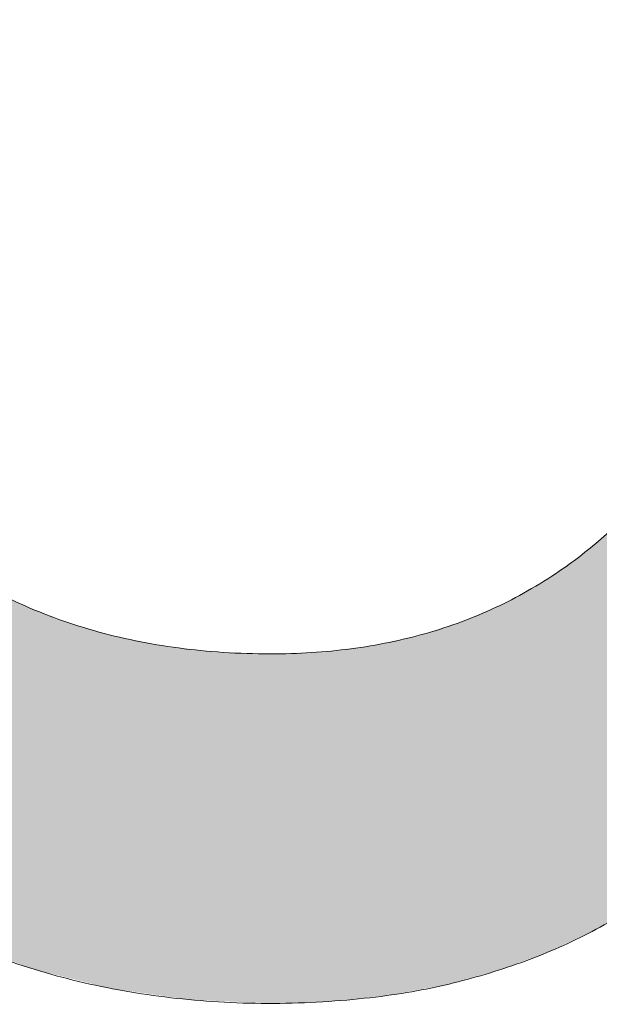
# Model space of a CAD drawing. Header units: inches. Extents: x -462 to -293, y -254 to -12.
# Tile 34 of 89: x -356.425 to -355.854, y -73.875 to -72.904. Entities that reach past the tile are written whole.
import ezdxf

# ---------------------------------------------------------------- set-up
doc = ezdxf.new("R2010")
doc.units = ezdxf.units.IN
doc.header["$LTSCALE"] = 32
doc.header["$MEASUREMENT"] = 0
doc.linetypes.add('Dash Style-1', pattern=[0.083328, 0.041656, -0.041672])
for name, color, linetype, lineweight in [('Black', 7, 'Continuous', 18), ('DashLine', 7, 'Dash Style-1', 13), ('DashLineFill', 7, 'Dash Style-1', 13), ('Drawing', 7, 'Continuous', 18), ('Metal-Black', 7, 'Continuous', 18), ('Metal-DeskStructure', 7, 'Continuous', 13), ('None', 7, 'Continuous', 18), ('Plastic-BracketCover', 7, 'Continuous', 13), ('SolidLine', 7, 'Continuous', 15), ('Wood_1-H', 7, 'Continuous', 13)]:
    doc.layers.add(name, color=color, linetype=linetype, lineweight=lineweight)
doc.layers.add('Metal-Leg', color=7, linetype='Continuous', lineweight=18, true_color=0x4c4c4c)
pattern_1 = [(45, (0, 0), (-1.61301565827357, 1.935715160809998), []), (45, (-1.0608, 1.0608), (-0.4723460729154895, 0.4167612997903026), [])]

# ---------------------------------------------------------------- blocks, each defined once
blk = doc.blocks.new('Group-12')
at = {"layer": 'DashLine'}
blk.add_rational_spline([(3.425889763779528, -2.559055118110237), (3.42588976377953, -37.77524409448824), (3.425889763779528, -72.99143307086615), (3.425889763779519, -74.52755905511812), (1.889763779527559, -74.52755905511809), (-11.02873622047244, -74.54730708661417), (-23.94723622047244, -74.56705511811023), (-25.24962716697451, -74.46183701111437), (-25.47623622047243, -73.17505511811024), (-27.40623622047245, -52.62205511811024), (-29.33623622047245, -32.06905511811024), (-29.64541729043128, -28.77953659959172), (-29.64523622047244, -25.47205511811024), (-29.64579921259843, -14.01555511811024), (-29.64636220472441, -2.559055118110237), (-13.11023622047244, -2.559055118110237), (3.425889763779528, -2.559055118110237)], [1, 1, 1, 0.7071067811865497, 1, 1, 1, 1, 1, 1, 1, 1, 1, 1, 1, 1, 1], degree=2, knots=[0, 0, 0, 0.3437727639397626, 0.3437727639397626, 0.3543760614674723, 0.3543760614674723, 0.4804837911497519, 0.4804837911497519, 0.4932388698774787, 0.4932388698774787, 0.6947633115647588, 0.6947633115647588, 0.7270176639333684, 0.7270176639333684, 0.838740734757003, 0.838740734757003, 1, 1, 1], dxfattribs=at)
at = {"layer": 'SolidLine'}
blk.add_rational_spline([(4.881889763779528, -2.559055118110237), (4.881889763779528, -37.77524409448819), (4.881889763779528, -72.99143307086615), (4.881889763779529, -75.98355905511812), (1.889763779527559, -75.98355905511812), (-11.02373622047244, -76.00380708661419), (-23.93723622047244, -76.02405511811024), (-26.48855720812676, -75.8181826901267), (-26.92623622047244, -73.31105511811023), (-28.85673622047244, -52.75855511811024), (-30.78723622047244, -32.20605511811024), (-31.10141317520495, -28.84703865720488), (-31.10223622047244, -25.47205511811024), (-31.10229921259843, -14.01555511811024), (-31.10236220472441, -2.559055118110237), (-13.11023622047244, -2.559055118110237), (4.881889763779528, -2.559055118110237)], [1, 1, 1, 0.7071067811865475, 1, 1, 1, 1, 1, 1, 1, 1, 1, 1, 1, 1, 1], degree=2, knots=[0, 0, 0, 0.3304669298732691, 0.3304669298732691, 0.3503210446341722, 0.3503210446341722, 0.4715008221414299, 0.4715008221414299, 0.4955201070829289, 0.4955201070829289, 0.690341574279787, 0.690341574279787, 0.7221812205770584, 0.7221812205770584, 0.83026201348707, 0.83026201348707, 1, 1, 1], dxfattribs=at)
blk = doc.blocks.new('Group-25')
at = {"layer": 'Plastic-BracketCover', "color": 7}
for points, knots in [([(1.545890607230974, 0.02645157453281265), (1.549581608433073, 0.02645157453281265), (1.553272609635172, 0.02460607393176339), (1.555118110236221, 0.01722587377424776), (1.55696180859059, 0.004307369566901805), (1.55696180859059, -0.01414763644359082), (1.555118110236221, -0.02522064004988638), (1.553272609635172, -0.03260264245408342), (1.547736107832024, -0.03629364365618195), (1.542199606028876, -0.03813914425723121), (1.489603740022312, -0.05843965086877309), (1.437007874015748, -0.07874015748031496), (1.418552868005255, -0.08612215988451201), (1.389024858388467, -0.1008843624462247), (1.366878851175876, -0.1230303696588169), (1.355805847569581, -0.1525583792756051), (1.355805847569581, -0.1922366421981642), (1.355805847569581, -0.2116143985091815), (1.450848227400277, -0.2116143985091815), (1.549581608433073, -0.2116143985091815), (1.553272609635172, -0.2153035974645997), (1.555118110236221, -0.2226855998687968), (1.55696180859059, -0.2337586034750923), (1.55696180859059, -0.2503681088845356), (1.555118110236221, -0.2614411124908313), (1.553272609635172, -0.2688231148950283), (1.549581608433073, -0.2725141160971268), (1.338274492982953, -0.2725141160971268), (1.117739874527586, -0.2725141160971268), (1.106666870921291, -0.2577501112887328), (1.106666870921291, -0.202385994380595), (1.106666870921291, -0.137794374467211), (1.10851237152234, -0.1156483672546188), (1.11035787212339, -0.1064208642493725), (1.114048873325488, -0.08058565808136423), (1.13434937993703, -0.03998464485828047), (1.163877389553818, -0.01414763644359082), (1.202631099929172, 0.0006163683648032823), (1.246923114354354, 0.0006163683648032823), (1.28383312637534, -0.01230213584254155), (1.311515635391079, -0.03444814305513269), (1.329968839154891, -0.06766715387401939), (1.337350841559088, -0.08612215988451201), (1.342887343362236, -0.07504915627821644), (1.35765134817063, -0.05659415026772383), (1.377951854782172, -0.04183014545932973), (1.405634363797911, -0.0289116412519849), (1.422243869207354, -0.02152963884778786), (1.471148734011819, -0.001229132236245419), (1.520053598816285, 0.01907137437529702), (1.532972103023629, 0.02460607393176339), (1.544045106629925, 0.02645157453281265), (1.545890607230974, 0.02645157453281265)], [0, 0, 0, 0.004017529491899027, 0.008035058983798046, 0.01205258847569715, 0.01607011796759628, 0.02008764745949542, 0.02410517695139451, 0.02812270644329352, 0.03214023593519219, 0.03214023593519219, 0.07095094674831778, 0.07095094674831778, 0.08463415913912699, 0.09831737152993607, 0.1120005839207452, 0.1256837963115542, 0.138745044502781, 0.138745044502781, 0.202806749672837, 0.2052946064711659, 0.2077824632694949, 0.2102703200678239, 0.2127581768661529, 0.2147484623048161, 0.2167387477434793, 0.2187290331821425, 0.2207193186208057, 0.3326714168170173, 0.3396374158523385, 0.3466034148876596, 0.3918815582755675, 0.4075550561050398, 0.4232285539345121, 0.4232285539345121, 0.4666960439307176, 0.5101635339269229, 0.553631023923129, 0.5970985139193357, 0.640566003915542, 0.6840334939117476, 0.7275009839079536, 0.7709684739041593, 0.7709684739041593, 0.7980418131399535, 0.8251151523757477, 0.8521884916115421, 0.8792618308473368, 0.8792618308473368, 0.958132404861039, 0.958132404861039, 0.9790662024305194, 1, 1, 1]), ([(1.232159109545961, -0.06213065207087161), (1.204476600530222, -0.06213065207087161), (1.169413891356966, -0.08612215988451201), (1.160186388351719, -0.1138028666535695), (1.15834088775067, -0.1230303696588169), (1.156495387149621, -0.1451763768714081), (1.156495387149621, -0.1867001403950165), (1.156495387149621, -0.2116143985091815), (1.2321600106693, -0.2116143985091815), (1.30782463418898, -0.2116143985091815), (1.30782463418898, -0.183009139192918), (1.30782463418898, -0.130412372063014), (1.296751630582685, -0.09719336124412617), (1.274605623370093, -0.07320365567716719), (1.246923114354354, -0.06213065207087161), (1.232159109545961, -0.06213065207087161)], [0, 0, 0, 0.1425152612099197, 0.2850305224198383, 0.2850305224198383, 0.3309930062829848, 0.3769554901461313, 0.4458992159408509, 0.4458992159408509, 0.6552813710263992, 0.6552813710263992, 0.7344389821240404, 0.8008292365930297, 0.8672194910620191, 0.9336097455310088, 1, 1, 1]), ([(1.425934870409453, -0.3398696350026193), (1.448079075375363, -0.3398696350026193), (1.483143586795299, -0.3509408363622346), (1.512671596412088, -0.3693958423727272), (1.532972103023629, -0.3970783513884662), (1.555118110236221, -0.4469059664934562), (1.555118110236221, -0.5539431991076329), (1.555118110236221, -0.6203803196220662), (1.544045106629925, -0.6351443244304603), (1.330892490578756, -0.6351443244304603), (1.117739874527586, -0.6351443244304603), (1.106666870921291, -0.6203803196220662), (1.106666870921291, -0.5622479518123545), (1.106666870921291, -0.4708965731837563), (1.123276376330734, -0.4192243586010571), (1.150958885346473, -0.3860053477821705), (1.193405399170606, -0.3675503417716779), (1.235850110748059, -0.3675503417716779), (1.265378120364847, -0.374932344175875), (1.289369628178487, -0.3896963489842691), (1.309670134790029, -0.4136878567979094), (1.315206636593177, -0.4266063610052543), (1.318897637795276, -0.4081513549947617), (1.337350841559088, -0.3767778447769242), (1.365033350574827, -0.3527863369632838), (1.403788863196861, -0.3398696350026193), (1.425934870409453, -0.3398696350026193)], [0, 0, 0, 0.03145524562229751, 0.062910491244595, 0.09436573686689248, 0.1258209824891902, 0.188731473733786, 0.2661585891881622, 0.2758371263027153, 0.2855156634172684, 0.4355309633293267, 0.4452095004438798, 0.4548880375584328, 0.5214267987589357, 0.5746587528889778, 0.6278907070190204, 0.6811226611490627, 0.7343546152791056, 0.7627468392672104, 0.7911390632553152, 0.8195312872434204, 0.8479235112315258, 0.8479235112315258, 0.8859426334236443, 0.9239617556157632, 0.9619808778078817, 1, 1, 1]), ([(1.429625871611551, -0.4026148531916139), (1.409325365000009, -0.4026148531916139), (1.379797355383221, -0.4155333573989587), (1.359496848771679, -0.4395248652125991), (1.348423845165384, -0.4764330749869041), (1.348423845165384, -0.5401028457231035), (1.348423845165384, -0.5760901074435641), (1.426856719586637, -0.5760901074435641), (1.505289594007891, -0.5760901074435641), (1.505289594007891, -0.5327208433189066), (1.505289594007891, -0.4487514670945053), (1.477607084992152, -0.4155333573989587), (1.448079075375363, -0.4026148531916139), (1.429625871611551, -0.4026148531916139)], [0, 0, 0, 0.07915587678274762, 0.1583117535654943, 0.2374676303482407, 0.3166235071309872, 0.4195261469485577, 0.4195261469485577, 0.6437985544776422, 0.6437985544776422, 0.7678094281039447, 0.8839047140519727, 0.9419523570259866, 1, 1, 1]), ([(1.226622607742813, -0.4284518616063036), (1.210013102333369, -0.4284518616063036), (1.18417789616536, -0.4376793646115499), (1.165722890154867, -0.4579798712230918), (1.156495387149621, -0.4893515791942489), (1.156495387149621, -0.5447165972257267), (1.156495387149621, -0.5760901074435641), (1.228469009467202, -0.5760901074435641), (1.300442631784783, -0.5760901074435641), (1.300442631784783, -0.5419483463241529), (1.300442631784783, -0.4856605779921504), (1.289369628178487, -0.4561343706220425), (1.269069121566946, -0.4376793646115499), (1.241386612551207, -0.4284518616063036), (1.226622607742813, -0.4284518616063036)], [0, 0, 0, 0.07449877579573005, 0.1489975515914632, 0.223496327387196, 0.2979951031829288, 0.3954165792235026, 0.3954165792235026, 0.6189101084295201, 0.6189101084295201, 0.7249275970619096, 0.7936956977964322, 0.8624637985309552, 0.9312318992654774, 1, 1, 1])]:
    blk.add_open_spline(points, degree=2, knots=knots, dxfattribs=at)
blk = doc.blocks.new('1BRPFY-Leg_Plate (2D)')
at = {"layer": 'DashLineFill', "linetype": 'Continuous', "lineweight": 13}
h = blk.add_hatch(dxfattribs=at)
h.set_pattern_fill('Steel', color=253, style=0, pattern_type=2)
h.set_pattern_definition(pattern_1)
edge = h.paths.add_edge_path()
edge.add_arc((-1.704724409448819, -1.704724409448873), 0.125984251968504, 179.9999999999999, 269.9999999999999)
edge.add_line((-1.704724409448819, -1.830708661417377), (1.704724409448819, -1.830708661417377))
edge.add_arc((1.704724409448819, -1.704724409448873), 0.125984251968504, 270.0000000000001, 360.0000000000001)
edge.add_line((1.830708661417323, -1.704724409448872), (1.830708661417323, 1.704724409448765))
edge.add_arc((1.704724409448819, 1.704724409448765), 0.1259842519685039, 0, 90)
edge.add_line((1.704724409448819, 1.830708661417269), (-1.704724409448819, 1.830708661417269))
edge.add_arc((-1.704724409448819, 1.704724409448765), 0.1259842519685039, 90, 180)
edge.add_line((-1.830708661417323, 1.704724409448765), (-1.830708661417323, -1.704724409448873))
at = {"layer": 'SolidLine', "flags": 128}
blk.add_lwpolyline([(0.7489852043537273, -0.5059400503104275), (0.7686612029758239, -0.5108686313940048), (0.7877593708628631, -0.5177020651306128), (0.8060957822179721, -0.5263745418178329), (0.823493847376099, -0.5368025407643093), (0.8397860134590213, -0.5488856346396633), (0.8548153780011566, -0.5625074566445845), (0.8684372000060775, -0.5775368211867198), (0.8805202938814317, -0.5938289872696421), (0.8909482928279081, -0.611227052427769), (0.8996207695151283, -0.6295634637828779), (0.9064542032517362, -0.6486616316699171), (0.9113827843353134, -0.6683376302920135)], dxfattribs=at)
at = {"layer": 'Plastic-BracketCover', "color": 7}
blk.add_blockref('Group-25', (0, 0), dxfattribs=at)
blk = doc.blocks.new('1BRPX5-Util_Bkt_Sm-F (2D)')
at = {"layer": 'DashLineFill', "linetype": 'Continuous', "lineweight": 13}
h = blk.add_hatch(dxfattribs=at)
h.set_pattern_fill('Steel', color=253, style=0, pattern_type=2)
h.set_pattern_definition(pattern_1)
edge = h.paths.add_edge_path()
edge.add_line((-4.468503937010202, 4.413385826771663), (-3.12992125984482, 4.413385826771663))
edge.add_line((-3.12992125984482, 4.413385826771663), (-3.12992125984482, -1.854330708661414))
edge.add_line((-3.12992125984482, -1.854330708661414), (-4.468503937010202, -1.854330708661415))
edge.add_line((-4.468503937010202, -1.854330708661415), (-4.468503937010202, -1.988188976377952))
edge.add_line((-4.468503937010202, -1.988188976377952), (-2.421259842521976, -1.988188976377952))
edge.add_line((-2.421259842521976, -1.988188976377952), (-2.421259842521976, -2.366141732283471))
edge.add_arc((-2.303149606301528, -2.366141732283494), 0.1181102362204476, 179.9999999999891, 270.000000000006)
edge.add_line((-2.303149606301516, -2.484251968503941), (2.303149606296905, -2.484251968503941))
edge.add_arc((2.303149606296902, -2.366141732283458), 0.1181102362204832, 270.0000000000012, 359.9999999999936)
edge.add_line((2.421259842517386, -2.366141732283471), (2.421259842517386, -1.988188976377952))
edge.add_line((2.421259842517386, -1.988188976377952), (4.468503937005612, -1.988188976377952))
edge.add_line((4.468503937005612, -1.988188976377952), (4.468503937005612, -1.854330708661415))
edge.add_line((4.468503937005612, -1.854330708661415), (3.12992125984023, -1.854330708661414))
edge.add_line((3.12992125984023, -1.854330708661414), (3.12992125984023, 4.413385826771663))
edge.add_line((3.12992125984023, 4.413385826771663), (4.468503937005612, 4.413385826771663))
edge.add_line((4.468503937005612, 4.413385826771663), (4.468503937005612, 4.547244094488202))
edge.add_line((4.468503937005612, 4.547244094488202), (2.421259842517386, 4.547244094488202))
edge.add_line((2.421259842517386, 4.547244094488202), (2.421259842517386, 4.925196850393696))
edge.add_arc((2.303149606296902, 4.925196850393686), 0.1181102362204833, 5.365542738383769e-12, 89.99999999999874)
edge.add_line((2.303149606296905, 5.043307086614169), (-2.303149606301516, 5.043307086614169))
edge.add_arc((-2.303149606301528, 4.92519685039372), 0.1181102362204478, 89.99999999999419, 180.0000000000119)
edge.add_line((-2.421259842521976, 4.925196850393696), (-2.421259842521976, 4.547244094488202))
edge.add_line((-2.421259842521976, 4.547244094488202), (-4.468503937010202, 4.547244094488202))
edge.add_line((-4.468503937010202, 4.547244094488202), (-4.468503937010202, 4.413385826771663))
at = {"layer": 'SolidLine', "flags": 128}
blk.add_lwpolyline([(0.7530392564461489, -0.262022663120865), (0.7969897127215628, -0.2685420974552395), (0.8400895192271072, -0.2793380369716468), (0.8819236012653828, -0.294306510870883), (0.9220890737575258, -0.3133033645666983), (0.9601991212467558, -0.3361456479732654), (0.9958867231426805, -0.3626133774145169), (1.028808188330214, -0.3924516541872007), (1.058646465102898, -0.4253731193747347), (1.08511419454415, -0.4610607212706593), (1.107956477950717, -0.4991707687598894), (1.126953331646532, -0.5393362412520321), (1.141921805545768, -0.5811703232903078), (1.152717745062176, -0.6242701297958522), (1.15923717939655, -0.6682205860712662)], dxfattribs=at)
blk = doc.blocks.new('Slate-LegBrace (2D)')
at = {"layer": 'DashLineFill', "linetype": 'Continuous', "lineweight": 13}
h = blk.add_hatch(dxfattribs=at)
h.set_pattern_fill('Steel', color=253, style=0, pattern_type=2)
h.set_pattern_definition(pattern_1)
h.paths.add_polyline_path([(1.477721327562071, -0.2676096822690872), (1.477721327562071, -0.2375137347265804), (1.672015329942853, -0.2375137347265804), (1.672015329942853, -0.02575645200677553), (1.675765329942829, -0.02575645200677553), (1.675765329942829, 0.7034311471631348), (1.734820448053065, 0.762486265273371), (1.929210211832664, 0.762486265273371), (1.988265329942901, 0.7034311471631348), (1.988265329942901, -0.02575645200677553), (1.992015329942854, -0.02575645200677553), (1.992015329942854, -0.2375137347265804), (2.186309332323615, -0.2375137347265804), (2.186309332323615, -0.2676096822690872)])
h = blk.add_hatch(dxfattribs=at)
h.set_pattern_fill('Steel', color=253, style=0, pattern_type=2)
h.set_pattern_definition(pattern_1)
edge = h.paths.add_edge_path()
edge.add_line((-2.199587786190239, -0.1351515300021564), (-1.374775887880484, -0.1351515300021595))
edge.add_arc((3.636636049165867e-15, -0.01355418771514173), 1.380142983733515, 185.0545920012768, 354.9454079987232)
edge.add_line((1.374775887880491, -0.13515153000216), (2.199718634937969, -0.1351515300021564))
edge.add_arc((6.54243738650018e-05, -0.01705725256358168), 2.202821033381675, 183.0731271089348, 356.92687289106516, ccw=False)
h = blk.add_hatch(dxfattribs=at)
h.set_pattern_fill('Steel', color=253, style=0, pattern_type=2)
h.set_pattern_definition(pattern_1)
edge = h.paths.add_edge_path()
edge.add_line((2.191696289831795, -0.2375138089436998), (1.463739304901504, -0.2375137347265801))
edge.add_arc((-6.542437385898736e-05, -0.01704129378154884), 1.480314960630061, 188.5652811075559, 351.4347188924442, ccw=False)
edge.add_line((-1.463870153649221, -0.2375137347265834), (-2.191827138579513, -0.2375138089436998))
edge.add_line((-2.191827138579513, -0.2375138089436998), (-2.199718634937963, -0.1351515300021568))
edge.add_line((-2.199718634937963, -0.1351515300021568), (-1.374775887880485, -0.1351515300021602))
edge.add_arc((2.937282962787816e-15, -0.01355418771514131), 1.380142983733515, 185.0545920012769, 354.9454079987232)
edge.add_line((1.37477588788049, -0.1351515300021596), (2.199587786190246, -0.1351515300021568))
edge.add_line((2.199587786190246, -0.1351515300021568), (2.191696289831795, -0.2375138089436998))
at = {"layer": 'DashLineFill', "flags": 128}
blk.add_lwpolyline([(1.477721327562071, -0.2676096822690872), (1.477721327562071, -0.2375137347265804), (1.672015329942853, -0.2375137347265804), (1.672015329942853, -0.02575645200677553), (1.675765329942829, -0.02575645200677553), (1.675765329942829, 0.7034311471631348), (1.734820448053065, 0.762486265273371), (1.929210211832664, 0.762486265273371), (1.988265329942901, 0.7034311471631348), (1.988265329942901, -0.02575645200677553), (1.992015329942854, -0.02575645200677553), (1.992015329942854, -0.2375137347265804), (2.186309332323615, -0.2375137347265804), (2.186309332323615, -0.2676096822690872)], close=True, dxfattribs=at)
for points in [[(2.191696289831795, -0.2375138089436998), (1.463739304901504, -0.2375137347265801, -0.860662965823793), (-1.463870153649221, -0.2375137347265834), (-2.191827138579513, -0.2375138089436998), (-2.199718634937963, -0.1351515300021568), (-1.374775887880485, -0.1351515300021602, 0.9154551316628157), (1.37477588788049, -0.1351515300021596), (2.199587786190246, -0.1351515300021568)], [(-2.199587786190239, -0.1351515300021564), (-1.374775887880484, -0.1351515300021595, 0.9154551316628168), (1.374775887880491, -0.13515153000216), (2.199718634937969, -0.1351515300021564, -0.9477524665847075)]]:
    blk.add_lwpolyline(points, format="xyb", close=True, dxfattribs=at)
blk = doc.blocks.new('TLLegSleeve (2D)')
at = {"layer": 'DashLineFill', "linetype": 'Continuous', "lineweight": 13}
h = blk.add_hatch(dxfattribs=at)
h.set_pattern_fill('Steel', color=253, style=0, pattern_type=2)
h.set_pattern_definition(pattern_1)
edge = h.paths.add_edge_path()
edge.add_line((1.08267716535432, 1.402343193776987), (1.08267716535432, 2.913385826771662))
edge.add_arc((-1.707523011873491e-13, 2.913385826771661), 1.08267716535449, 4.479377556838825e-14, 180)
edge.add_line((-1.082677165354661, 2.913385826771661), (-1.08267716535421, 1.402343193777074))
edge.add_arc((-1.332267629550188e-15, 2.886579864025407e-15), 1.771653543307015, 127.6698869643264, 412.330113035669)
edge.add_line((1.08267716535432, 1.402343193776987), (1.08267716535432, 1.402343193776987))
edge = h.paths.add_edge_path()
edge.add_arc((1.665334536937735e-15, 2.91338582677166), 0.7480314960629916, 180, 360)
edge.add_arc((1.665334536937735e-15, 2.91338582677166), 0.7480314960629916, 9.54166404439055e-15, 180)
edge.add_line((-0.7480314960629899, 2.91338582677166), (-0.7480314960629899, 2.91338582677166))
edge = h.paths.add_edge_path()
edge.add_arc((-1.723066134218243e-13, 5.70119602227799e-16), 1.437007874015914, 180, 360)
edge.add_arc((-1.723066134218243e-13, 9.149983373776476e-17), 1.437007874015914, 9.541664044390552e-15, 180)
edge.add_line((-1.437007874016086, 3.308097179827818e-16), (-1.437007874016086, 3.308097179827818e-16))
at = {"layer": 'DashLine', "color": 8, "flags": 128}
blk.add_lwpolyline([(1.653543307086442, 1.118599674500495e-14), (1.645581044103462, -0.1620755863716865), (1.621770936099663, -0.3225902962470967), (1.582342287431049, -0.4799982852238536), (1.527674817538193, -0.6327836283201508), (1.45829500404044, -0.7794749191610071), (1.374871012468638, -0.9186594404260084), (1.278206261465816, -1.048996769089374), (1.169231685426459, -1.169231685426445), (1.048996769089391, -1.278206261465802), (0.918659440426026, -1.374871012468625), (0.7794749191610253, -1.458295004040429), (0.6327836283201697, -1.527674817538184), (0.4799982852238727, -1.582342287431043), (0.3225902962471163, -1.621770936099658), (0.1620755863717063, -1.645581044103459), (8.723964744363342e-15, -1.653543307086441), (-0.162075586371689, -1.645581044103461), (-0.3225902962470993, -1.621770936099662), (-0.4799982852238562, -1.582342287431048), (-0.6327836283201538, -1.527674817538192), (-0.7794749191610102, -1.458295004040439), (-0.9186594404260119, -1.374871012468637), (-1.048996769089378, -1.278206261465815), (-1.169231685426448, -1.169231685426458), (-1.278206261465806, -1.048996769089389), (-1.374871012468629, -0.9186594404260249), (-1.458295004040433, -0.7794749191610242), (-1.527674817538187, -0.6327836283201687), (-1.582342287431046, -0.4799982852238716), (-1.621770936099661, -0.3225902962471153), (-1.645581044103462, -0.1620755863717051), (-1.653543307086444, -7.741682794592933e-15), (-1.645581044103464, 0.1620755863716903), (-1.621770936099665, 0.3225902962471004), (-1.582342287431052, 0.4799982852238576), (-1.527674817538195, 0.6327836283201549), (-1.458295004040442, 0.7794749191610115), (-1.37487101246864, 0.918659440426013), (-1.278206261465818, 1.048996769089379), (-1.169231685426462, 1.169231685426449), (-1.048996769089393, 1.278206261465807), (-0.9186594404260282, 1.37487101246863), (-0.7794749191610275, 1.458295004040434), (-0.6327836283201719, 1.527674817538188), (-0.479998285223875, 1.582342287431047), (-0.3225902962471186, 1.621770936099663), (-0.1620755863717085, 1.645581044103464), (-1.096189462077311e-14, 1.653543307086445), (0.1620755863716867, 1.645581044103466), (0.3225902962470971, 1.621770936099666), (0.479998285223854, 1.582342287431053), (0.6327836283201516, 1.527674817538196), (0.7794749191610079, 1.458295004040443), (0.9186594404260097, 1.374871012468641), (1.048996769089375, 1.278206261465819), (1.169231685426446, 1.169231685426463), (1.278206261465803, 1.048996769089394), (1.374871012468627, 0.9186594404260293), (1.458295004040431, 0.7794749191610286), (1.527674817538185, 0.6327836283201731), (1.582342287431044, 0.4799982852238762), (1.621770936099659, 0.3225902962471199), (1.64558104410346, 0.1620755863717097)], close=True, dxfattribs=at)
at = {"layer": 'DashLineFill', "flags": 128}
for points in [[(1.08267716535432, 1.402343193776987), (1.08267716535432, 2.913385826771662, 0.9999999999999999), (-1.082677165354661, 2.913385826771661), (-1.08267716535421, 1.402343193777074, 2.931618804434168), (1.08267716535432, 1.402343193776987)], [(-1.437007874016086, 3.308097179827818e-16, 0.9999999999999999), (1.437007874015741, 3.308097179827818e-16, 0.9999999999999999), (-1.437007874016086, 3.308097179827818e-16)]]:
    blk.add_lwpolyline(points, format="xyb", close=True, dxfattribs=at)
blk = doc.blocks.new('Group-28')
at = {"layer": 'SolidLine', "flags": 128}
blk.add_lwpolyline([(-10.0984251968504, -58.50393700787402, -0.414213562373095), (-8.385826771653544, -56.79133858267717, -0.4142135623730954), (-6.673228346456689, -58.50393700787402, -0.414213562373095), (-8.385826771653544, -60.21653543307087, -0.4142135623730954)], format="xyb", close=True, dxfattribs=at)
at = {"layer": 'Wood_1-H', "color": 7, "rotation": 270}
for name in ['1BRPX5-Util_Bkt_Sm-F (2D)', 'Slate-LegBrace (2D)', '1BRPFY-Leg_Plate (2D)', 'TLLegSleeve (2D)']:
    blk.add_blockref(name, (-8.385826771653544, -58.50393700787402), dxfattribs=at)
blk = doc.blocks.new('Group-31')
at = {"layer": 'Metal-DeskStructure', "color": 7, "flags": 128}
blk.add_lwpolyline([(0.8051100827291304, 0.3242076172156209), (0.6569804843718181, -0.1001143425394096), (0.9545622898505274, -0.1001143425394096)], close=True, dxfattribs=at)
at = {"layer": 'Metal-DeskStructure', "color": 7}
blk.add_open_spline([(1.174112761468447, -0.3918349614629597), (1.184693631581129, -0.4210075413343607), (1.168822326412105, -0.4369198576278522), (1.14501536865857, -0.439571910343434), (1.104014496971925, -0.439571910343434), (1.078886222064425, -0.4369198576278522), (1.066982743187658, -0.4329417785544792), (1.060369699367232, -0.4236595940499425), (1.057724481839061, -0.4170294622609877), (1.021353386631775, -0.3010040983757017), (0.9849822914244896, -0.1849787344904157), (0.807093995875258, -0.1849787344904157), (0.6292057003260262, -0.1849787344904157), (0.5941572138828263, -0.2996780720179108), (0.5591087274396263, -0.4143774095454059), (0.5564635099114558, -0.4210075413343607), (0.5498504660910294, -0.4302897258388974), (0.5379469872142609, -0.4369198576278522), (0.5141400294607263, -0.439571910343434), (0.477108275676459, -0.439571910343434), (0.4519787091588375, -0.4355938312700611), (0.4427204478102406, -0.4249856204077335), (0.4427204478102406, -0.4050952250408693), (0.4480108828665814, -0.3905089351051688), (0.5915119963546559, 0.0006630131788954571), (0.7350131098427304, 0.3918349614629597), (0.7376583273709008, 0.3971390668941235), (0.7469165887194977, 0.4037691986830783), (0.7627866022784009, 0.4077472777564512), (0.789238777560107, 0.4090720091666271), (0.8302396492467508, 0.4090720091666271), (0.8580131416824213, 0.4077472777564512), (0.8752070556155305, 0.4037691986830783), (0.8844653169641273, 0.3971390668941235), (0.8871105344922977, 0.3918349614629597), (1.030611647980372, 0), (1.174112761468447, -0.3918349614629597)], degree=2, knots=[0, 0, 0, 0.01595318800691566, 0.02392978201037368, 0.03190637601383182, 0.03938443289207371, 0.04686248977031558, 0.05434054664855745, 0.06181860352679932, 0.06181860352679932, 0.1891978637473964, 0.1891978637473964, 0.3755520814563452, 0.3755520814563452, 0.5011946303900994, 0.5011946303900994, 0.5086726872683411, 0.5161507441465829, 0.5236288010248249, 0.5311068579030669, 0.5385854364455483, 0.5460640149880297, 0.5535425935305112, 0.5610211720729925, 0.5610211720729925, 0.7618481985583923, 0.7618481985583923, 0.7647050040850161, 0.7675618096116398, 0.7704186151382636, 0.7732754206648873, 0.7763226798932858, 0.7793699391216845, 0.7824171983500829, 0.7854644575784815, 0.7854644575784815, 1, 1, 1], dxfattribs=at)
blk = doc.blocks.new('TL14_lower_leg (2D)')
at = {"layer": 'DashLine', "flags": 128}
for points in [[(-1.777195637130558e-14, 1.377952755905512), (0.1350629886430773, 1.371317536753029), (0.2688252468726, 1.351475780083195), (0.3999985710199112, 1.318618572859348), (0.5273196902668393, 1.27306234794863), (0.649562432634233, 1.215245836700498), (0.7655495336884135, 1.14572584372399), (0.8741639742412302, 1.065171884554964), (0.9743597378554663, 0.9743597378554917), (1.065171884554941, 0.8741639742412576), (1.14572584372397, 0.7655495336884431), (1.215245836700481, 0.6495624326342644), (1.273062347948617, 0.5273196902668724), (1.318618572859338, 0.3999985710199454), (1.351475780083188, 0.2688252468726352), (1.371317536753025, 0.1350629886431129), (1.377952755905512, 1.783045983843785e-14), (1.371317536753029, -0.1350629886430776), (1.351475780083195, -0.2688252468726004), (1.318618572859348, -0.3999985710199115), (1.27306234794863, -0.5273196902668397), (1.215245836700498, -0.6495624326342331), (1.145725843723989, -0.7655495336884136), (1.065171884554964, -0.8741639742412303), (0.9743597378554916, -0.9743597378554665), (0.8741639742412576, -1.065171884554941), (0.7655495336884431, -1.14572584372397), (0.6495624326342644, -1.215245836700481), (0.5273196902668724, -1.273062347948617), (0.3999985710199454, -1.318618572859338), (0.2688252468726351, -1.351475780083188), (0.135062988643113, -1.371317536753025), (1.777195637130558e-14, -1.377952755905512), (-0.1350629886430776, -1.371317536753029), (-0.2688252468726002, -1.351475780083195), (-0.3999985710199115, -1.318618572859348), (-0.5273196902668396, -1.27306234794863), (-0.6495624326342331, -1.215245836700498), (-0.7655495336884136, -1.14572584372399), (-0.8741639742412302, -1.065171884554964), (-0.9743597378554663, -0.9743597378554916), (-1.065171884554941, -0.8741639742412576), (-1.14572584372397, -0.7655495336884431), (-1.215245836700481, -0.6495624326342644), (-1.273062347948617, -0.5273196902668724), (-1.318618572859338, -0.3999985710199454), (-1.351475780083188, -0.2688252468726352), (-1.371317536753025, -0.1350629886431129), (-1.377952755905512, -1.783045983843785e-14), (-1.371317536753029, 0.1350629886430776), (-1.351475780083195, 0.2688252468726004), (-1.318618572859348, 0.3999985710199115), (-1.27306234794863, 0.5273196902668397), (-1.215245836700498, 0.6495624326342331), (-1.145725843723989, 0.7655495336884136), (-1.065171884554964, 0.8741639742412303), (-0.9743597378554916, 0.9743597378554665), (-0.8741639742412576, 1.065171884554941), (-0.7655495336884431, 1.14572584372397), (-0.6495624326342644, 1.215245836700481), (-0.5273196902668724, 1.273062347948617), (-0.3999985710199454, 1.318618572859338), (-0.2688252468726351, 1.351475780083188), (-0.135062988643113, 1.371317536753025)], [(0.7086614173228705, -0.547244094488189), (0.724483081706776, -0.54802136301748), (0.7401523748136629, -0.5503456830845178), (0.7555183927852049, -0.5541946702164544), (0.7704331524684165, -0.5595312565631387), (0.7847530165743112, -0.5663040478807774), (0.798340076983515, -0.574447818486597), (0.8110634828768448, -0.5838841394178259), (0.8228007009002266, -0.5945221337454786), (0.8334386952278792, -0.6062593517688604), (0.8428750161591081, -0.6189827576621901), (0.8510187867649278, -0.632569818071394), (0.8577915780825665, -0.6468896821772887), (0.8631281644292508, -0.6618044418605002), (0.8669771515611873, -0.6771704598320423), (0.8693014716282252, -0.6928397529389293), (0.8700787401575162, -0.7086614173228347), (0.8693014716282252, -0.72448308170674), (0.8669771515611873, -0.7401523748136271), (0.8631281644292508, -0.7555183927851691), (0.8577915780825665, -0.7704331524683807), (0.8510187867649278, -0.7847530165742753), (0.8428750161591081, -0.7983400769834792), (0.8334386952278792, -0.811063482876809), (0.8228007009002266, -0.8228007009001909), (0.8110634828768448, -0.8334386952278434), (0.798340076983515, -0.8428750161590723), (0.7847530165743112, -0.8510187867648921), (0.7704331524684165, -0.8577915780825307), (0.7555183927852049, -0.8631281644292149), (0.7401523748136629, -0.8669771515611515), (0.724483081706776, -0.8693014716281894), (0.7086614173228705, -0.8700787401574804), (0.6928397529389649, -0.8693014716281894), (0.6771704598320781, -0.8669771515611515), (0.6618044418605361, -0.8631281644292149), (0.6468896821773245, -0.8577915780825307), (0.6325698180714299, -0.8510187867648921), (0.618982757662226, -0.8428750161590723), (0.6062593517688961, -0.8334386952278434), (0.5945221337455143, -0.8228007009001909), (0.5838841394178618, -0.811063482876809), (0.5744478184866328, -0.7983400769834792), (0.5663040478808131, -0.7847530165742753), (0.5595312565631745, -0.7704331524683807), (0.5541946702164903, -0.7555183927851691), (0.5503456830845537, -0.7401523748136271), (0.5480213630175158, -0.72448308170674), (0.5472440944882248, -0.7086614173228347), (0.5480213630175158, -0.6928397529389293), (0.5503456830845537, -0.6771704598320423), (0.5541946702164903, -0.6618044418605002), (0.5595312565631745, -0.6468896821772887), (0.5663040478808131, -0.632569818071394), (0.5744478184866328, -0.6189827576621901), (0.5838841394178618, -0.6062593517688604), (0.5945221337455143, -0.5945221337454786), (0.6062593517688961, -0.5838841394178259), (0.618982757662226, -0.574447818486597), (0.6325698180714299, -0.5663040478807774), (0.6468896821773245, -0.5595312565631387), (0.6618044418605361, -0.5541946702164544), (0.6771704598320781, -0.5503456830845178), (0.6928397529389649, -0.54802136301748)]]:
    blk.add_lwpolyline(points, close=True, dxfattribs=at)
at = {"layer": 'Metal-DeskStructure', "color": 7}
blk.add_blockref('Group-31', (0, 0), dxfattribs=at)
blk = doc.blocks.new('1BRPT9-Bracket (2D)')
at = {"layer": 'DashLineFill', "linetype": 'Continuous', "lineweight": 13}
h = blk.add_hatch(dxfattribs=at)
h.set_pattern_fill('Steel', color=253, style=0, pattern_type=2)
h.set_pattern_definition(pattern_1)
edge = h.paths.add_edge_path()
edge.add_arc((1.677931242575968, -8.488188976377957), 0.2519685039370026, 269.999999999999, 360.0000000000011)
edge.add_line((1.929899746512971, -8.488188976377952), (1.929899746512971, -7.480314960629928))
edge.add_line((1.929899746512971, -7.480314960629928), (2.323600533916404, -7.480314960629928))
edge.add_line((2.323600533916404, -7.480314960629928), (2.323600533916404, 7.461135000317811))
edge.add_line((2.323600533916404, 7.461135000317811), (1.929899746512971, 7.480314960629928))
edge.add_line((1.929899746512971, 7.480314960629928), (1.929899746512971, 8.488188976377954))
edge.add_arc((1.677931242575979, 8.488188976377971), 0.2519685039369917, 359.999999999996, 450.0000000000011)
edge.add_line((1.677931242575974, 8.740157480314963), (-2.32206875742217, 8.740157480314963))
edge.add_line((-2.32206875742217, 8.740157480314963), (-2.32206875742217, -8.74015748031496))
edge.add_line((-2.32206875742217, -8.74015748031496), (1.677931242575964, -8.74015748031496))
blk = doc.blocks.new('Group-52')
at = {"layer": 'DashLineFill', "linetype": 'Continuous', "lineweight": 13}
h = blk.add_hatch(dxfattribs=at)
h.set_pattern_fill('Steel', color=253, style=0, pattern_type=2)
h.set_pattern_definition(pattern_1)
h.paths.add_polyline_path([(-2.066929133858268, 1.397637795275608), (2.066929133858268, 1.397637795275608), (2.066929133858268, 0.1377952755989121), (2.106299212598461, 0.1377952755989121), (2.106299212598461, -0.1377952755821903), (2.066929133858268, -0.1377952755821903), (2.066929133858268, -5.275590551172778), (2.106299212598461, -5.275590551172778), (2.106299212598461, -5.55118110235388), (2.066929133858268, -5.55118110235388), (2.066929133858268, -5.82677165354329), (-2.066929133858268, -5.82677165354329), (-2.066929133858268, -5.55118110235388), (-2.106299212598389, -5.55118110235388), (-2.106299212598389, -5.275590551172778), (-2.066929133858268, -5.275590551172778), (-2.066929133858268, -0.1377952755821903), (-2.106299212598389, -0.1377952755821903), (-2.106299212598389, 0.1377952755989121), (-2.066929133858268, 0.1377952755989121)])
blk = doc.blocks.new('TL14_upper_leg (2D)')
at = {"layer": 'DashLine', "flags": 128}
blk.add_lwpolyline([(0, 1.22047244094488), (0.1196272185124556, 1.214595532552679), (0.2381023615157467, 1.197021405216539), (0.3542844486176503, 1.167919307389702), (0.4670545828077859, 1.127569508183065), (0.5753267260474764, 1.076360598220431), (0.6780581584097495, 1.01478574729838), (0.7742595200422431, 0.9434379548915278), (0.8630043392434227, 0.8630043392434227), (0.9434379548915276, 0.7742595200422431), (1.01478574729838, 0.6780581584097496), (1.076360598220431, 0.5753267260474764), (1.127569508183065, 0.467054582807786), (1.167919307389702, 0.3542844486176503), (1.197021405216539, 0.2381023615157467), (1.214595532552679, 0.1196272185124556), (1.22047244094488, 7.47323834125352e-17), (1.214595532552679, -0.1196272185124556), (1.197021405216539, -0.2381023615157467), (1.167919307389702, -0.3542844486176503), (1.127569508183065, -0.467054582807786), (1.076360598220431, -0.5753267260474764), (1.01478574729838, -0.6780581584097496), (0.9434379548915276, -0.7742595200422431), (0.8630043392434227, -0.8630043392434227), (0.7742595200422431, -0.9434379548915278), (0.6780581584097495, -1.01478574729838), (0.5753267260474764, -1.076360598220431), (0.4670545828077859, -1.127569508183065), (0.3542844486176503, -1.167919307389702), (0.2381023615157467, -1.197021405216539), (0.1196272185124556, -1.214595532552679), (0, -1.22047244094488), (-0.1196272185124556, -1.214595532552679), (-0.2381023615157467, -1.197021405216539), (-0.3542844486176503, -1.167919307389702), (-0.4670545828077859, -1.127569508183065), (-0.5753267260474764, -1.076360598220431), (-0.6780581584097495, -1.01478574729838), (-0.7742595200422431, -0.9434379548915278), (-0.8630043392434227, -0.8630043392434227), (-0.9434379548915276, -0.7742595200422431), (-1.01478574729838, -0.6780581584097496), (-1.076360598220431, -0.5753267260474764), (-1.127569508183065, -0.467054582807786), (-1.167919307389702, -0.3542844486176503), (-1.197021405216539, -0.2381023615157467), (-1.214595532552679, -0.1196272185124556), (-1.22047244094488, 7.47323834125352e-17), (-1.214595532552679, 0.1196272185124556), (-1.197021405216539, 0.2381023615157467), (-1.167919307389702, 0.3542844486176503), (-1.127569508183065, 0.467054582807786), (-1.076360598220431, 0.5753267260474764), (-1.01478574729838, 0.6780581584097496), (-0.9434379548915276, 0.7742595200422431), (-0.8630043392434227, 0.8630043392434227), (-0.7742595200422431, 0.9434379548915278), (-0.6780581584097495, 1.01478574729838), (-0.5753267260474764, 1.076360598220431), (-0.4670545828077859, 1.127569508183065), (-0.3542844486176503, 1.167919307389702), (-0.2381023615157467, 1.197021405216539), (-0.1196272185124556, 1.214595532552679)], close=True, dxfattribs=at)
at = {"layer": 'DashLine', "color": 7}
blk.add_blockref('Group-52', (0, 0), dxfattribs=at)
blk = doc.blocks.new('Group-53')
at = {"layer": 'Metal-DeskStructure', "linetype": 'Continuous', "lineweight": 0, "true_color": 0xff0000}
blk.add_hatch(color=1, dxfattribs=at).paths.add_polyline_path([(0.07759731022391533, -0.5856299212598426), (0.4220854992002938, -0.516732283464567), (0.4355843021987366, -0.5785483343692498), (0.4507819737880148, -0.6358900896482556), (0.4676785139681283, -0.6887575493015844), (0.4862739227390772, -0.7371507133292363), (0.5065682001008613, -0.7810695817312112), (0.5285613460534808, -0.8205141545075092), (0.5522533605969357, -0.8554844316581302), (0.5776442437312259, -0.8859804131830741), (0.6055245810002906, -0.912473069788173), (0.6366849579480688, -0.9354333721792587), (0.6711253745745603, -0.9548613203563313), (0.7088458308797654, -0.9707569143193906), (0.7498463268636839, -0.9831201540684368), (0.7941268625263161, -0.9919510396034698), (0.8416874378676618, -0.9972495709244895), (0.8925280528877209, -0.9990157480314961), (0.9512658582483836, -0.9966944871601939), (1.006370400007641, -0.9897307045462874), (1.057841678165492, -0.9781244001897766), (1.105679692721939, -0.9618755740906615), (1.149884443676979, -0.940984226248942), (1.190455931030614, -0.9154503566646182), (1.227394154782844, -0.8852739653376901), (1.260699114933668, -0.8504550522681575), (1.290219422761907, -0.8122047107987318), (1.31580368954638, -0.7717340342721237), (1.337451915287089, -0.7290430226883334), (1.355164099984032, -0.6841316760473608), (1.36894024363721, -0.6369999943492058), (1.378780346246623, -0.5876479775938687), (1.384684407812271, -0.5360756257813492), (1.386652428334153, -0.4822829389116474), (1.384583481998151, -0.4309545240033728), (1.378376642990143, -0.3819305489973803), (1.368031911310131, -0.33521101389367), (1.353549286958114, -0.2907959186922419), (1.334928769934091, -0.248685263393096), (1.312170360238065, -0.2088790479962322), (1.285274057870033, -0.1713772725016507), (1.254239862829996, -0.1361799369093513), (1.220009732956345, -0.1042626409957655), (1.183525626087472, -0.07660098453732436), (1.144787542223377, -0.05319496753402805), (1.10379548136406, -0.03404458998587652), (1.06054944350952, -0.01914985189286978), (1.015049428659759, -0.008510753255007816), (0.9672954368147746, -0.00212729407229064), (0.9172874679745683, 5.25655281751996e-07), (0.8956562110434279, -0.0005377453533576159), (0.8727465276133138, -0.00215255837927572), (0.8485584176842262, -0.00484391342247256), (0.823091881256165, -0.008611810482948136), (0.7963469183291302, -0.01345624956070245), (0.7683235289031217, -0.0193772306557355), (0.7390217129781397, -0.02637475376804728), (0.7084414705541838, -0.0344488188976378), (0.7418142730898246, 0.2411417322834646), (0.748895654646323, 0.2403850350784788), (0.755607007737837, 0.2397292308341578), (0.7619483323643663, 0.2391743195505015), (0.7679196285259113, 0.2387203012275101), (0.7735208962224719, 0.2383671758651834), (0.778752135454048, 0.2381149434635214), (0.7836133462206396, 0.2379636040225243), (0.7881045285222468, 0.2379131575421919), (0.8317039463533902, 0.2394186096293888), (0.8742268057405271, 0.2439349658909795), (0.9156731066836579, 0.251462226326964), (0.9560428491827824, 0.2620003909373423), (0.9953360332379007, 0.2755494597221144), (1.033552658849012, 0.2921094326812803), (1.070692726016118, 0.31168030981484), (1.106756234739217, 0.3342620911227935), (1.140061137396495, 0.3599725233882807), (1.168925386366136, 0.3889293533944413), (1.193348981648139, 0.4211325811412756), (1.213331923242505, 0.4565822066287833), (1.228874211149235, 0.4952782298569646), (1.239975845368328, 0.5372206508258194), (1.246636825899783, 0.5824094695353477), (1.248857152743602, 0.6308446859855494), (1.247141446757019, 0.669818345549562), (1.24199432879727, 0.7070762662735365), (1.233415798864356, 0.7426184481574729), (1.221405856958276, 0.7764448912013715), (1.20596450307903, 0.808555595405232), (1.187091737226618, 0.8389505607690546), (1.164787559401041, 0.8676297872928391), (1.139051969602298, 0.8945932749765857), (1.110608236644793, 0.9190672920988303), (1.08017962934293, 0.940278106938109), (1.04776614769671, 0.9582257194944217), (1.013367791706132, 0.9729101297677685), (0.9769845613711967, 0.9843313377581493), (0.9386164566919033, 0.9924893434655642), (0.8982634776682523, 0.9973841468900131), (0.8559256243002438, 0.9990157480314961), (0.8137646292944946, 0.9974009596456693), (0.7734034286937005, 0.992556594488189), (0.7348420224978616, 0.9844826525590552), (0.698080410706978, 0.9731791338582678), (0.6631185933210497, 0.9586460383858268), (0.6299565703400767, 0.9408833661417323), (0.5985943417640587, 0.9198911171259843), (0.569031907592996, 0.8956692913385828), (0.5416561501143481, 0.8682178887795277), (0.5168539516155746, 0.837536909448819), (0.4946253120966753, 0.8036263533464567), (0.4749702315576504, 0.766486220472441), (0.4578887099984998, 0.7261165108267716), (0.4433807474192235, 0.6825172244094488), (0.4314463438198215, 0.6356883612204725), (0.4220854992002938, 0.5856299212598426), (0.07759731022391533, 0.6545275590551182), (0.09415750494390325, 0.7262006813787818), (0.1153097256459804, 0.793735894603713), (0.1410539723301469, 0.8571331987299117), (0.1713902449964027, 0.9163925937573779), (0.2063185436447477, 0.9715140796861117), (0.245838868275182, 1.022497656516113), (0.2899512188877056, 1.069343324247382), (0.3386555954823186, 1.112051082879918), (0.3912118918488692, 1.15014996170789), (0.4468800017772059, 1.183168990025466), (0.5056599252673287, 1.211108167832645), (0.5675516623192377, 1.233967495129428), (0.6325552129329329, 1.251746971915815), (0.7006705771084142, 1.264446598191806), (0.7718977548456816, 1.2720663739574), (0.8462367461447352, 1.274606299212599), (0.8979352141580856, 1.273260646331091), (0.9486076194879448, 1.26922368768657), (0.9982539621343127, 1.262495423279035), (1.04687424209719, 1.253075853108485), (1.094468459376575, 1.240964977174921), (1.141036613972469, 1.226162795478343), (1.186578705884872, 1.208669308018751), (1.231094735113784, 1.188484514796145), (1.273802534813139, 1.165970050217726), (1.313919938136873, 1.141487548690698), (1.351446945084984, 1.115037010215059), (1.386383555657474, 1.08661843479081), (1.418729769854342, 1.056231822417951), (1.448485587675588, 1.023877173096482), (1.475651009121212, 0.9895544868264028), (1.500226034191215, 0.9532637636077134), (1.522050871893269, 0.9157114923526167), (1.54096573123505, 0.8776041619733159), (1.556970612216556, 0.8389417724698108), (1.570065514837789, 0.7997243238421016), (1.580250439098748, 0.7599518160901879), (1.587525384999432, 0.7196242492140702), (1.591890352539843, 0.6787416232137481), (1.59334534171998, 0.6373039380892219), (1.591982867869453, 0.5979265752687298), (1.587895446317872, 0.5594575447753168), (1.581083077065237, 0.5218968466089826), (1.571545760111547, 0.4852444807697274), (1.559283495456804, 0.4495004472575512), (1.544296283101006, 0.4146647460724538), (1.526584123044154, 0.3807373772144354), (1.506147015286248, 0.3477183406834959), (1.483018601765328, 0.3159776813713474), (1.457232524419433, 0.2858854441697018), (1.428788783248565, 0.2574416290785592), (1.397687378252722, 0.2306462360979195), (1.363928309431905, 0.2054992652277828), (1.327511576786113, 0.1820007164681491), (1.288437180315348, 0.1601505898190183), (1.246705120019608, 0.1399488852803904), (1.301220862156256, 0.125289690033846), (1.352809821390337, 0.1071485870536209), (1.401471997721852, 0.08552557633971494), (1.447207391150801, 0.06042065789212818), (1.490016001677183, 0.03183383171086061), (1.529897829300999, -0.0002349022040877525), (1.566852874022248, -0.03578554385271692), (1.600881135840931, -0.07481809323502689), (1.631410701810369, -0.1168615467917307), (1.657869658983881, -0.1614449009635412), (1.680258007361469, -0.2085681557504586), (1.698575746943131, -0.2582313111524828), (1.712822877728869, -0.3104343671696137), (1.722999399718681, -0.3651773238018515), (1.729105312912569, -0.422460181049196), (1.731140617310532, -0.4822829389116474), (1.727372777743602, -0.5635942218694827), (1.716069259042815, -0.6417432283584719), (1.697230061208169, -0.716729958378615), (1.670855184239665, -0.788554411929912), (1.636944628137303, -0.857216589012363), (1.595498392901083, -0.9227164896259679), (1.546516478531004, -0.9850541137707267), (1.489998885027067, -1.044229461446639), (1.427728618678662, -1.098224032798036), (1.361488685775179, -1.145019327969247), (1.291279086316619, -1.184615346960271), (1.217099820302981, -1.217012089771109), (1.138950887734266, -1.242209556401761), (1.056832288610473, -1.260207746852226), (0.9707440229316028, -1.271006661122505), (0.8806860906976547, -1.274606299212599), (0.7992907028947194, -1.271612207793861), (0.7214276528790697, -1.262629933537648), (0.6470969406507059, -1.24765947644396), (0.5762985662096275, -1.226700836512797), (0.5090325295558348, -1.199754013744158), (0.4452988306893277, -1.166819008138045), (0.3850974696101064, -1.127895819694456), (0.3284284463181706, -1.082984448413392), (0.2764692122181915, -1.033296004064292), (0.2303972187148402, -0.980041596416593), (0.1902124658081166, -0.9232212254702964), (0.1559149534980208, -0.8628348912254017), (0.1275046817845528, -0.798882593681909), (0.1049816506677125, -0.7313643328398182), (0.08834586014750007, -0.6602801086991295)])
at = {"layer": 'Metal-DeskStructure', "color": 7}
blk.add_open_spline([(0.07759731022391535, -0.5856299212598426), (0.2498414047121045, -0.5511811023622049), (0.4220854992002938, -0.516732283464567), (0.4726829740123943, -0.7729450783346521), (0.6826055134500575, -0.999015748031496), (1.134745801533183, -0.999015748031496), (1.386652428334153, -0.701894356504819), (1.386652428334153, -0.2723603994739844), (1.121827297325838, 5.25655281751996e-07), (0.8333192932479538, 5.25655281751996e-07), (0.7084414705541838, -0.0344488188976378), (0.7251278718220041, 0.1033464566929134), (0.7418142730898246, 0.2411417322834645), (0.770879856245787, 0.2379131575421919), (0.9646553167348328, 0.2379131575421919), (1.248857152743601, 0.4306110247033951), (1.248857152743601, 0.7901708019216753), (1.029246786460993, 0.999015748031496), (0.6836820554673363, 0.999015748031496), (0.4543817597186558, 0.7923228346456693), (0.4220854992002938, 0.5856299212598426), (0.2498414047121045, 0.6200787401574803), (0.07759731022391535, 0.6545275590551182), (0.1346540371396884, 0.9494958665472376), (0.5426571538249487, 1.274606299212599), (1.05508274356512, 1.274606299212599), (1.407106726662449, 1.102362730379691), (1.59334534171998, 0.8041647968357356), (1.59334534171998, 0.477977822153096), (1.418948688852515, 0.2174588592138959), (1.246705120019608, 0.1399488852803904), (1.470621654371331, 0.08827591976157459), (1.731140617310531, -0.2379121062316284), (1.731140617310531, -0.8138526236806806), (1.248857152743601, -1.274606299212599), (0.5480398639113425, -1.274606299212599), (0.1088170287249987, -0.8913625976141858), (0.07759731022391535, -0.5856299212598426)], degree=2, knots=[0, 0, 0, 0.02441077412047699, 0.02441077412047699, 0.06070428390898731, 0.09699779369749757, 0.1388748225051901, 0.1807518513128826, 0.2207813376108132, 0.2608108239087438, 0.2772438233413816, 0.2772438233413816, 0.2948514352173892, 0.2948514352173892, 0.2985612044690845, 0.3365858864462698, 0.3746105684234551, 0.4048668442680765, 0.4351231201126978, 0.4651912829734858, 0.4952594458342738, 0.4952594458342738, 0.5205061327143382, 0.5205061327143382, 0.5636873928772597, 0.6068686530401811, 0.6365749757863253, 0.6662812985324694, 0.6959876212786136, 0.7243525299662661, 0.7527174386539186, 0.7527174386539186, 0.7872277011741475, 0.8217379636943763, 0.8685625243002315, 0.9153870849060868, 0.9576935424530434, 1, 1, 1], dxfattribs=at)
blk = doc.blocks.new('SlateLegLocator-L3')
at = {"color": 255, "linetype": 'Dash Style-1', "lineweight": 5}
blk.add_wipeout([(-2.106299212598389, 1.3779527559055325), (2.10629921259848, 1.3779527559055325), (2.10629921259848, -5.807086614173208), (-2.106299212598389, -5.807086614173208)], dxfattribs=at).dxf.layer = 'Black'
at = {"layer": 'Metal-DeskStructure', "color": 7}
blk.add_blockref('Group-53', (0, 0), dxfattribs=at)
blk = doc.blocks.new('StructEnd-L3 (2D)')
at = {"layer": 'Metal-Black', "color": 7}
blk.add_blockref('1BRPT9-Bracket (2D)', (-0.0001991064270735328, 6.10236220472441), dxfattribs=at)
at = {"layer": 'Metal-Leg', "color": 7, "rotation": 180}
blk.add_blockref('TL14_upper_leg (2D)', (0, 0), dxfattribs=at)
at = {"layer": 'Metal-DeskStructure', "color": 7, "rotation": 180}
blk.add_blockref('SlateLegLocator-L3', (0, 0), dxfattribs=at)
blk = doc.blocks.new('Group-66')
at = {"layer": 'None'}
for name in ['Group-28', 'Group-12']:
    blk.add_blockref(name, (0, 0), dxfattribs=at)
at = {"layer": 'SolidLine', "color": 7, "rotation": 270}
blk.add_blockref('TL14_lower_leg (2D)', (-8.30708661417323, -58.50393700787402), dxfattribs=at)
at = {"layer": 'SolidLine', "color": 7, "rotation": 90}
blk.add_blockref('StructEnd-L3 (2D)', (-8.30708661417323, -58.50393700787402), dxfattribs=at)
blk = doc.blocks.new('SL Runoff Utility L Desk2 (2D)')
at = {"layer": 'None'}
blk.add_blockref('Group-66', (0, 0), dxfattribs=at)
at = {"layer": 'Drawing', "color": 0, "flags": 1}
for tag in ['Tag', 'Catalog', 'Option1', 'Option2', 'Option3', 'Option4', 'Option5', 'Option6', 'Option7', 'Option8', 'Option9', 'Option10', 'Option11', 'Option12', 'Custom', 'FinishGroup', 'Discount', 'Item2', 'Item3', 'Item6', 'Item9', 'Item10', 'Item12', 'Item13', 'Item16', 'Item19', 'Item20', 'Item21', 'Item22', 'Item23', 'Item24', 'Item25', 'Item8', 'Item18', 'Item1', 'Item4', 'Item5', 'Item7', 'Item11', 'Item14', 'Item15', 'Item17']:
    blk.add_attdef(tag, (-64.77952755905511, -74.68547244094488), '', height=0.007086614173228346, dxfattribs=at)

msp = doc.modelspace()

# ---------------------------------------------------------------- block references
at = {"layer": 'Drawing'}
msp.add_blockref('SL Runoff Utility L Desk2 (2D)', (-347.3884579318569, -13.63889082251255), dxfattribs=at)

doc.saveas('drawing.dxf')
